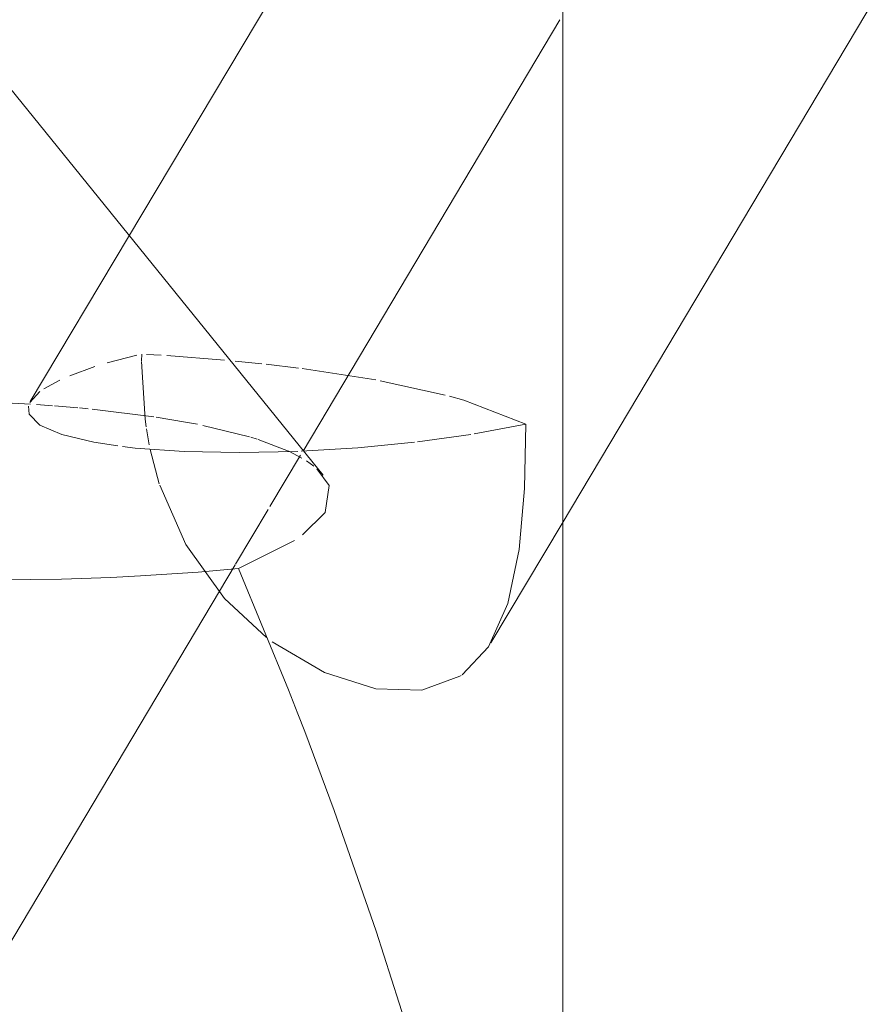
# Model space of a CAD drawing. Header units: millimetres. Extents: x -121 to 29920, y 1231 to 31888.
# Tile 25 of 256: x 9372 to 9455, y 8952 to 9047. Entities that reach past the tile are written whole.
import ezdxf

# ---------------------------------------------------------------- set-up
doc = ezdxf.new("R2010")
doc.units = ezdxf.units.MM
doc.linetypes.add('ADSK_Осевая', pattern=[700, 500, -100, 0, -100])
doc.layers.add('P-PIPE-____-CNTR', color=3, linetype='ADSK_Осевая', lineweight=20)
doc.layers.add('P-PIPE-____-OTLN', color=3, linetype='Continuous', lineweight=20)

# ---------------------------------------------------------------- blocks, each defined once
blk = doc.blocks.new('ADSK_ППР_Крестовина одноплоскостная канализационная - Одноплоскостная-1587492-3D severage Left')
at = {"layer": 'P-PIPE-____-OTLN', "color": 22}
for p, q in [((-15360.103, 8868.859), (-15360.103, 9086.32)), ((-15383.183, 9003.042), (-15436.07, 9068.373)), ((-15360.166, 8998.414), (-15329.911, 9049.186))]:
    blk.add_line(p, q, dxfattribs=at)
at = {"layer": 'P-PIPE-____-OTLN', "color": 9}
for p, q in [((-15372.863, 9074.781), (-15401.924, 9026.012)), ((-15368.645, 9007.028), (-15363.66, 9007.952)), ((-15374.105, 9006.268), (-15368.963, 9006.978)), ((-15367.022, 8986.908), (-15360.166, 8998.414)), ((-15391.318, 8994.061), (-15385.935, 8996.765)), ((-15395.229, 8993.722), (-15391.318, 8994.061)), ((-15384.96, 8978.393), (-15385.615, 8980.089))]:
    blk.add_line(p, q, dxfattribs=at)
at = {"layer": 'P-PIPE-____-OTLN', "color": 10}
for p, q in [((-15401.924, 9026.012), (-15411.387, 9010.133)), ((-15401.11, 9014.603), (-15403.974, 9013.854)), ((-15400.666, 9014.068), (-15400.653, 9014.713)), ((-15398.779, 9014.603), (-15400.188, 9014.687)), ((-15392.682, 9014.141), (-15398.228, 9014.568)), ((-15389.083, 9013.786), (-15391.648, 9014.045)), ((-15405.153, 9013.502), (-15407.588, 9012.626)), ((-15385.558, 9013.37), (-15388.66, 9013.739)), ((-15378.118, 9012.227), (-15385.198, 9013.323)), ((-15408.532, 9012.217), (-15410.077, 9011.367)), ((-15371.438, 9010.765), (-15377.675, 9012.144)), ((-15410.456, 9011.102), (-15411.426, 9010.065)), ((-15409.25, 9009.745), (-15410.797, 9009.858)), ((-15406.791, 9009.539), (-15409.036, 9009.729)), ((-15405.801, 9009.446), (-15406.638, 9009.525)), ((-15399.472, 9008.68), (-15405.423, 9009.409)), ((-15396.421, 9008.174), (-15399.247, 9008.646)), ((-15399.927, 9005.987), (-15400.195, 9007.502)), ((-15395.278, 9007.958), (-15396.421, 9008.174)), ((-15390.284, 9006.748), (-15394.753, 9007.852)), ((-15389.527, 9006.514), (-15390.153, 9006.709)), ((-15386.527, 9005.368), (-15389.452, 9006.49)), ((-15405.255, 9006.218), (-15402.968, 9005.865)), ((-15398.963, 9002.237), (-15399.835, 9005.533)), ((-15385.225, 9004.692), (-15386.49, 9005.351)), ((-15384.079, 9003.913), (-15384.786, 9004.42)), ((-15400.755, 8993.356), (-15395.229, 8993.722)), ((-15414.369, 8992.974), (-15408.388, 8993.056))]:
    blk.add_line(p, q, dxfattribs=at)
for points in [[(-15400.227, 9007.712, 0), (-15400.33, 9008.437, 0), (-15400.667, 9014.002, 0)], [(-15411.369, 9009.896, 0), (-15416.108, 9010.145, 0), (-15426.733, 9010.36, 0)], [(-15363.66, 9007.952, 0), (-15369.626, 9010.261, 0), (-15371.009, 9010.651, 0)], [(-15411.571, 9009.695, 0), (-15411.504, 9008.923, 0), (-15410.469, 9007.877, 0), (-15408.36, 9006.964, 0), (-15405.255, 9006.218, 0)], [(-15402.504, 9005.807, 0), (-15401.269, 9005.668, 0), (-15396.55, 9005.333, 0), (-15391.273, 9005.226, 0), (-15385.632, 9005.35, 0)], [(-15388.645, 8987.434, 0), (-15392.684, 8991.184, 0), (-15396.407, 8996.372, 0), (-15398.916, 9002.092, 0)]]:
    blk.add_polyline3d(points, dxfattribs=at)
at = {"layer": 'P-PIPE-____-OTLN', "color": 9}
for points in [[(-15363.66, 9007.952, 0), (-15363.779, 9001.757, 0), (-15364.309, 8995.903, 0), (-15365.403, 8990.705, 0), (-15367.253, 8986.535, 0), (-15369.808, 8983.836, 0)], [(-15385.287, 9005.364, 0), (-15379.838, 9005.702, 0), (-15374.389, 9006.236, 0)], [(-15385.159, 8997.304, 0), (-15382.992, 8999.461, 0), (-15382.604, 9002.047, 0), (-15383.8, 9003.68, 0)], [(-15408.388, 8993.056, 0), (-15403.619, 8993.217, 0), (-15400.755, 8993.356, 0)], [(-15378.118, 8982.492, 0), (-15383.057, 8984.068, 0), (-15388.078, 8987.006, 0)], [(-15369.883, 8983.784, 0), (-15370.005, 8983.703, 0), (-15373.673, 8982.353, 0), (-15378.118, 8982.492, 0)]]:
    blk.add_polyline3d(points, dxfattribs=at)
at = {"layer": 'P-PIPE-____-OTLN', "color": 22}
for points in [[(-15385.615, 8980.089, 0), (-15386.521, 8982.403, 0), (-15391.318, 8994.061, 0)], [(-15374.395, 8947.619, 0), (-15378.071, 8959.166, 0), (-15382.11, 8970.766, 0), (-15384.96, 8978.393, 0)]]:
    blk.add_polyline3d(points, dxfattribs=at)

msp = doc.modelspace()

# ---------------------------------------------------------------- linework, layer by layer
at = {"layer": 'P-PIPE-____-CNTR', "color": 10}
for p, q in [((9399.776, 9005.382), (9424.51, 9046.889)), ((9396.586, 9000.028), (9399.538, 9004.982)), ((9393.278, 8994.478), (9396.422, 8999.752)), ((9369.808, 8955.091), (9393.241, 8994.414))]:
    msp.add_line(p, q, dxfattribs=at)

# ---------------------------------------------------------------- block references
at = {"layer": 'P-PIPE-____-OTLN', "color": 10}
msp.add_blockref('ADSK_ППР_Крестовина одноплоскостная канализационная - Одноплоскостная-1587492-3D severage Left', (24784.892, 0), dxfattribs=at)

doc.saveas('drawing.dxf')
